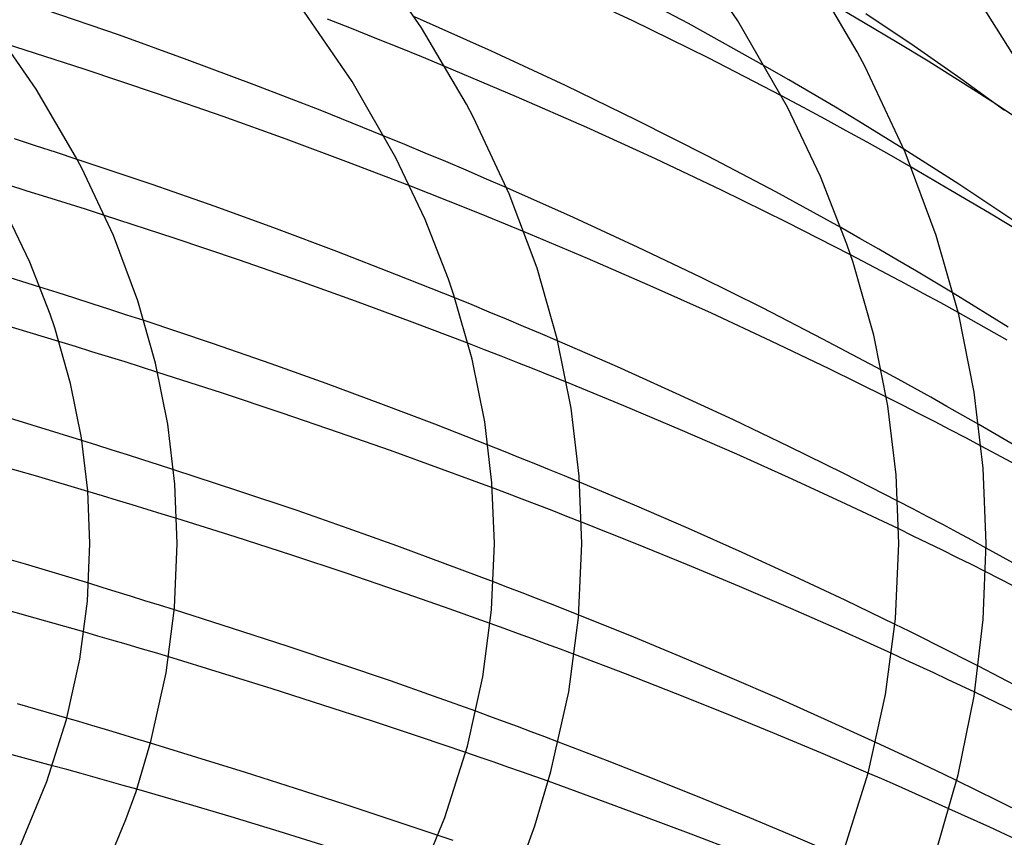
# Model space of a CAD drawing. Header units: millimetres. Extents: x -305 to 305, y -173 to 291.
# Tile 91 of 95: x 124 to 169, y 184 to 221. Entities that reach past the tile are written whole.
import ezdxf

# ---------------------------------------------------------------- set-up
doc = ezdxf.new("R2010")
doc.units = ezdxf.units.MM
doc.layers.add('HIDDEN', color=7, linetype='Continuous')
doc.layers.add('THICK', color=7, linetype='Continuous')

msp = doc.modelspace()

# ---------------------------------------------------------------- linework, layer by layer
at = {"layer": 'HIDDEN'}
for p, q in [((139.462, 220.998), (138.366, 221.427)), ((140.549, 220.567), (139.462, 220.998)), ((141.624, 220.135), (140.549, 220.567)), ((142.688, 219.702), (141.624, 220.135)), ((143.74, 219.268), (142.688, 219.702)), ((159.464, 218.662), (158.378, 219.287)), ((160.541, 218.034), (159.464, 218.662)), ((161.607, 217.401), (160.541, 218.034)), ((160.137, 217.392), (159.132, 217.925)), ((174.832, 213.541), (168.965, 217.532)), ((161.125, 216.861), (160.137, 217.392)), ((162.66, 216.767), (161.607, 217.401)), ((162.097, 216.331), (161.125, 216.861)), ((163.699, 216.13), (162.66, 216.767)), ((163.059, 215.8), (162.097, 216.331)), ((125.021, 215.64), (124.053, 215.952)), ((141.9, 215.701), (140.96, 216.087)), ((164.052, 215.24), (163.059, 215.8)), ((164.724, 215.493), (163.699, 216.13)), ((125.98, 215.329), (125.021, 215.64)), ((126.923, 215.021), (125.98, 215.329)), ((142.838, 215.311), (141.9, 215.701)), ((143.774, 214.918), (142.838, 215.311)), ((144.707, 214.521), (143.774, 214.918)), ((165.069, 214.659), (164.052, 215.24)), ((145.638, 214.121), (144.707, 214.521)), ((146.564, 213.719), (145.638, 214.121)), ((124.635, 213.573), (123.743, 213.848)), ((125.526, 213.295), (124.635, 213.573)), ((143.026, 213.454), (142.136, 213.802)), ((126.413, 213.016), (125.526, 213.295)), ((127.295, 212.736), (126.413, 213.016)), ((143.91, 213.104), (143.026, 213.454)), ((144.786, 212.754), (143.91, 213.104)), ((128.17, 212.457), (127.295, 212.736)), ((145.656, 212.404), (144.786, 212.754)), ((146.517, 212.053), (145.656, 212.404)), ((147.371, 211.701), (146.517, 212.053)), ((162.714, 211.405), (161.84, 211.899)), ((163.582, 210.908), (162.714, 211.405)), ((164.444, 210.409), (163.582, 210.908)), ((163.133, 210.215), (162.287, 210.657)), ((165.301, 209.907), (164.444, 210.409)), ((163.971, 209.773), (163.133, 210.215)), ((166.15, 209.402), (165.301, 209.907)), ((164.799, 209.332), (163.971, 209.773)), ((126.009, 208.928), (125.211, 209.181)), ((165.616, 208.892), (164.799, 209.332)), ((166.992, 208.896), (166.15, 209.402)), ((126.81, 208.672), (126.009, 208.928)), ((127.61, 208.415), (126.81, 208.672)), ((144.98, 208.36), (144.188, 208.682)), ((166.421, 208.453), (165.616, 208.892)), ((128.408, 208.158), (127.61, 208.415)), ((129.198, 207.901), (128.408, 208.158)), ((145.766, 208.036), (144.98, 208.36)), ((167.216, 208.015), (166.421, 208.453)), ((129.979, 207.646), (129.198, 207.901)), ((146.55, 207.711), (145.766, 208.036)), ((147.333, 207.382), (146.55, 207.711)), ((148.115, 207.051), (147.333, 207.382)), ((148.895, 206.718), (148.115, 207.051)), ((126.839, 206.459), (126.081, 206.691)), ((127.596, 206.225), (126.839, 206.459)), ((145.555, 206.314), (144.792, 206.609)), ((146.313, 206.018), (145.555, 206.314)), ((128.353, 205.99), (127.596, 206.225)), ((129.107, 205.754), (128.353, 205.99)), ((147.067, 205.722), (146.313, 206.018)), ((129.858, 205.517), (129.107, 205.754)), ((130.606, 205.279), (129.858, 205.517)), ((147.816, 205.425), (147.067, 205.722)), ((148.561, 205.127), (147.816, 205.425)), ((164.465, 204.964), (163.706, 205.378)), ((149.301, 204.829), (148.561, 205.127)), ((165.214, 204.552), (164.465, 204.964)), ((165.956, 204.139), (165.214, 204.552)), ((164.669, 203.774), (163.934, 204.145)), ((166.695, 203.724), (165.956, 204.139)), ((165.4, 203.402), (164.669, 203.774)), ((167.43, 203.307), (166.695, 203.724)), ((166.126, 203.028), (165.4, 203.402)), ((168.161, 202.888), (167.43, 203.307)), ((166.847, 202.655), (166.126, 203.028)), ((167.563, 202.28), (166.847, 202.655)), ((168.273, 201.906), (167.563, 202.28)), ((127.826, 201.943), (127.135, 202.161)), ((128.523, 201.723), (127.826, 201.943)), ((146.42, 201.675), (145.71, 201.957)), ((129.225, 201.501), (128.523, 201.723)), ((129.928, 201.276), (129.225, 201.501)), ((147.126, 201.393), (146.42, 201.675)), ((147.826, 201.11), (147.126, 201.393)), ((130.632, 201.05), (129.928, 201.276)), ((131.335, 200.824), (130.632, 201.05)), ((148.522, 200.828), (147.826, 201.11)), ((149.212, 200.545), (148.522, 200.828)), ((149.899, 200.261), (149.212, 200.545)), ((146.594, 199.736), (145.908, 199.994)), ((128.083, 199.633), (127.407, 199.836)), ((128.762, 199.427), (128.083, 199.633)), ((147.278, 199.477), (146.594, 199.736)), ((129.442, 199.22), (128.762, 199.427)), ((130.122, 199.011), (129.442, 199.22)), ((147.96, 199.216), (147.278, 199.477)), ((148.639, 198.955), (147.96, 199.216)), ((165.143, 199.032), (164.453, 199.391)), ((130.802, 198.801), (130.122, 199.011)), ((131.481, 198.59), (130.802, 198.801)), ((149.315, 198.693), (148.639, 198.955)), ((149.988, 198.431), (149.315, 198.693)), ((165.827, 198.674), (165.143, 199.032)), ((166.506, 198.315), (165.827, 198.674)), ((167.177, 197.957), (166.506, 198.315)), ((165.162, 197.796), (164.494, 198.119)), ((165.829, 197.471), (165.162, 197.796)), ((167.842, 197.6), (167.177, 197.957)), ((166.495, 197.145), (165.829, 197.471)), ((168.499, 197.244), (167.842, 197.6)), ((167.159, 196.816), (166.495, 197.145)), ((167.821, 196.486), (167.159, 196.816)), ((168.481, 196.154), (167.821, 196.486)), ((128.07, 195.443), (127.446, 195.635)), ((146.614, 195.448), (145.956, 195.7)), ((147.27, 195.196), (146.614, 195.448)), ((128.708, 195.245), (128.07, 195.443)), ((129.359, 195.043), (128.708, 195.245)), ((130.02, 194.837), (129.359, 195.043)), ((147.923, 194.943), (147.27, 195.196)), ((130.689, 194.627), (130.02, 194.837)), ((131.365, 194.414), (130.689, 194.627)), ((148.573, 194.689), (147.923, 194.943)), ((149.219, 194.435), (148.573, 194.689)), ((149.863, 194.18), (149.219, 194.435)), ((146.455, 193.563), (145.809, 193.797)), ((164.968, 193.438), (164.327, 193.753)), ((127.868, 193.222), (127.23, 193.407)), ((128.509, 193.036), (127.868, 193.222)), ((147.1, 193.327), (146.455, 193.563)), ((147.745, 193.091), (147.1, 193.327)), ((165.607, 193.12), (164.968, 193.438)), ((129.155, 192.846), (128.509, 193.036)), ((129.803, 192.655), (129.155, 192.846)), ((148.388, 192.853), (147.745, 193.091)), ((149.029, 192.614), (148.388, 192.853)), ((166.243, 192.802), (165.607, 193.12)), ((166.878, 192.482), (166.243, 192.802)), ((130.454, 192.461), (129.803, 192.655)), ((131.108, 192.265), (130.454, 192.461)), ((149.669, 192.375), (149.029, 192.614)), ((164.823, 192.125), (164.18, 192.42)), ((167.51, 192.162), (166.878, 192.482)), ((165.462, 191.829), (164.823, 192.125)), ((168.138, 191.84), (167.51, 192.162)), ((166.096, 191.534), (165.462, 191.829)), ((166.725, 191.239), (166.096, 191.534)), ((167.35, 190.945), (166.725, 191.239)), ((167.969, 190.65), (167.35, 190.945)), ((145.79, 189.547), (145.156, 189.779)), ((127.001, 189.309), (126.447, 189.47)), ((127.592, 189.135), (127.001, 189.309)), ((146.423, 189.315), (145.79, 189.547)), ((147.054, 189.081), (146.423, 189.315)), ((128.218, 188.948), (127.592, 189.135)), ((128.876, 188.751), (128.218, 188.948)), ((129.562, 188.543), (128.876, 188.751)), ((147.684, 188.847), (147.054, 189.081)), ((148.312, 188.611), (147.684, 188.847)), ((130.275, 188.326), (129.562, 188.543)), ((148.939, 188.375), (148.312, 188.611)), ((164.079, 188.061), (163.452, 188.352)), ((145.351, 187.673), (144.691, 187.9)), ((164.702, 187.771), (164.079, 188.061)), ((145.996, 187.45), (145.351, 187.673)), ((146.623, 187.231), (145.996, 187.45)), ((165.319, 187.48), (164.702, 187.771)), ((165.931, 187.19), (165.319, 187.48)), ((126.447, 187.111), (125.79, 187.291)), ((127.099, 186.93), (126.447, 187.111)), ((127.745, 186.75), (127.099, 186.93)), ((147.237, 187.014), (146.623, 187.231)), ((147.85, 186.797), (147.237, 187.014)), ((163.724, 186.685), (163.104, 186.955)), ((166.539, 186.9), (165.931, 187.19)), ((167.144, 186.609), (166.539, 186.9)), ((128.385, 186.57), (127.745, 186.75)), ((129.02, 186.391), (128.385, 186.57)), ((148.463, 186.578), (147.85, 186.797)), ((164.342, 186.415), (163.724, 186.685)), ((129.647, 186.212), (129.02, 186.391)), ((164.958, 186.143), (164.342, 186.415)), ((165.572, 185.872), (164.958, 186.143)), ((166.183, 185.599), (165.572, 185.872)), ((166.792, 185.326), (166.183, 185.599)), ((144.115, 183.866), (143.432, 184.099))]:
    msp.add_line(p, q, dxfattribs=at)
at = {"layer": 'THICK'}
for p, q in [((156.715, 240.525), (180.741, 202.213)), ((157.139, 221.362), (154.3, 225.483)), ((142.675, 221.036), (140.178, 224.635)), ((162.589, 219.945), (160.299, 223.849)), ((152.332, 221.358), (148.817, 223.018)), ((154.885, 221.228), (151.188, 223.18)), ((139.491, 218.588), (136.978, 222.235)), ((162.891, 221.276), (161.289, 222.217)), ((128.854, 220.696), (125.463, 221.864)), ((165.202, 220.193), (162.992, 221.678)), ((125.051, 218.223), (122.856, 221.387)), ((145.869, 219.969), (142.353, 221.534)), ((155.773, 219.657), (152.332, 221.358)), ((158.378, 219.287), (154.885, 221.228)), ((159.402, 217.414), (157.139, 221.362)), ((164.427, 220.359), (162.891, 221.276)), ((131.952, 219.577), (128.854, 220.696)), ((144.72, 217.551), (142.675, 221.036)), ((127.234, 219.143), (123.649, 220.3)), ((165.834, 219.505), (164.427, 220.359)), ((149.258, 218.395), (145.869, 219.969)), ((162.956, 219.251), (162.589, 219.945)), ((167.331, 218.71), (165.202, 220.193)), ((135.017, 218.43), (131.952, 219.577)), ((159.132, 217.925), (155.773, 219.657)), ((167.051, 218.753), (165.834, 219.505)), ((130.588, 218.022), (127.234, 219.143)), ((147.008, 217.887), (143.74, 219.268)), ((164.787, 215.344), (162.956, 219.251)), ((138.027, 217.264), (135.017, 218.43)), ((141.494, 215.094), (139.491, 218.588)), ((168.037, 218.13), (167.051, 218.753)), ((169.336, 217.26), (167.331, 218.71)), ((126.85, 215.157), (125.051, 218.223)), ((133.599, 216.976), (130.588, 218.022)), ((152.536, 216.805), (149.258, 218.395)), ((168.965, 217.532), (168.037, 218.13)), ((145.047, 216.931), (144.72, 217.551)), ((150.227, 216.472), (147.008, 217.887)), ((140.96, 216.087), (138.027, 217.264)), ((160.913, 214.233), (159.402, 217.414)), ((136.475, 215.941), (133.599, 216.976)), ((146.682, 213.442), (145.047, 216.931)), ((155.76, 215.173), (152.536, 216.805)), ((153.365, 215.042), (150.227, 216.472)), ((139.326, 214.88), (136.475, 215.941)), ((167.237, 213.883), (164.724, 215.493)), ((166.207, 211.545), (164.787, 215.344)), ((127.138, 214.611), (126.85, 215.157)), ((130.348, 213.874), (126.923, 215.021)), ((142.136, 213.802), (139.326, 214.88)), ((142.832, 212.274), (141.494, 215.094)), ((156.39, 213.61), (153.365, 215.042)), ((158.876, 213.529), (155.76, 215.173)), ((128.578, 211.54), (127.138, 214.611)), ((166.882, 213.602), (165.069, 214.659)), ((162.119, 211.146), (160.913, 214.233)), ((133.233, 212.86), (130.348, 213.874)), ((149.614, 212.362), (146.564, 213.719)), ((159.364, 212.147), (156.39, 213.61)), ((161.84, 211.899), (158.876, 213.529)), ((168.641, 212.558), (166.882, 213.602)), ((169.71, 212.234), (167.237, 213.883)), ((147.951, 210.048), (146.682, 213.442)), ((124.751, 210.316), (123.585, 212.774)), ((136.031, 211.842), (133.233, 212.86)), ((131.363, 211.416), (128.17, 212.457)), ((143.9, 209.541), (142.832, 212.274)), ((152.576, 210.996), (149.614, 212.362)), ((162.287, 210.657), (159.364, 212.147)), ((170.261, 211.578), (168.641, 212.558)), ((138.8, 210.802), (136.031, 211.842)), ((150.263, 210.484), (147.371, 211.701)), ((129.695, 208.552), (128.578, 211.54)), ((134.35, 210.411), (131.363, 211.416)), ((167.237, 207.928), (166.207, 211.545)), ((141.524, 209.746), (138.8, 210.802)), ((155.435, 209.627), (152.576, 210.996)), ((162.404, 210.306), (162.119, 211.146)), ((125.211, 209.181), (121.555, 210.322)), ((125.681, 207.935), (124.751, 210.316)), ((137.053, 209.47), (134.35, 210.411)), ((153.123, 209.24), (150.263, 210.484)), ((148.871, 206.817), (147.951, 210.048)), ((163.35, 206.988), (162.404, 210.306)), ((139.655, 208.535), (137.053, 209.47)), ((144.188, 208.682), (141.524, 209.746)), ((144.148, 208.808), (143.9, 209.541)), ((158.26, 208.225), (155.435, 209.627)), ((155.93, 207.979), (153.123, 209.24)), ((130.505, 205.705), (129.695, 208.552)), ((142.238, 207.58), (139.655, 208.535)), ((144.984, 205.876), (144.148, 208.808)), ((169.498, 207.352), (166.992, 208.896)), ((161.029, 206.802), (158.26, 208.225)), ((125.892, 207.311), (125.681, 207.935)), ((133.113, 206.603), (129.979, 207.646)), ((158.661, 206.713), (155.93, 207.979)), ((169.457, 206.748), (167.216, 208.015)), ((167.949, 204.378), (167.237, 207.928)), ((126.081, 206.691), (123.455, 207.48)), ((126.618, 204.764), (125.892, 207.311)), ((144.792, 206.609), (142.238, 207.58)), ((149.508, 203.644), (148.871, 206.817)), ((151.634, 205.525), (148.895, 206.718)), ((161.311, 205.444), (158.661, 206.713)), ((163.706, 205.378), (161.029, 206.802)), ((164, 203.746), (163.35, 206.988)), ((135.791, 205.673), (133.113, 206.603)), ((145.558, 203.012), (144.984, 205.876)), ((131.066, 202.909), (130.505, 205.705)), ((138.307, 204.769), (135.791, 205.673)), ((154.321, 204.317), (151.634, 205.525)), ((163.934, 204.145), (161.311, 205.444)), ((133.521, 204.338), (130.606, 205.279)), ((127.116, 202.278), (126.618, 204.764)), ((140.806, 203.845), (138.307, 204.769)), ((151.921, 203.752), (149.301, 204.829)), ((136.298, 203.416), (133.521, 204.338)), ((156.935, 203.105), (154.321, 204.317)), ((168.363, 200.905), (167.949, 204.378)), ((143.277, 202.906), (140.806, 203.845)), ((149.878, 200.539), (149.508, 203.644)), ((154.52, 202.651), (151.921, 203.752)), ((164.376, 200.588), (164, 203.746)), ((127.135, 202.161), (123.826, 203.185)), ((138.876, 202.536), (136.298, 203.416)), ((159.469, 201.891), (156.935, 203.105)), ((131.392, 200.173), (131.066, 202.909)), ((145.71, 201.957), (143.277, 202.906)), ((145.89, 200.222), (145.558, 203.012)), ((157.092, 201.531), (154.52, 202.651)), ((170.396, 201.58), (168.161, 202.888)), ((127.405, 199.857), (127.116, 202.278)), ((141.246, 201.701), (138.876, 202.536)), ((161.98, 200.65), (159.469, 201.891)), ((170.444, 200.74), (168.273, 201.906)), ((143.585, 200.855), (141.246, 201.701)), ((159.622, 200.397), (157.092, 201.531)), ((125.011, 200.542), (122.618, 201.227)), ((145.908, 199.994), (143.585, 200.855)), ((168.5, 197.46), (168.363, 200.905)), ((127.407, 199.836), (125.011, 200.542)), ((134.273, 199.865), (131.335, 200.824)), ((150, 197.459), (149.878, 200.539)), ((164.453, 199.391), (161.98, 200.65)), ((164.5, 197.454), (164.376, 200.588)), ((131.5, 197.458), (131.392, 200.173)), ((146, 197.454), (145.89, 200.222)), ((152.403, 199.207), (149.899, 200.261)), ((162.094, 199.257), (159.622, 200.397)), ((127.5, 197.454), (127.405, 199.857)), ((136.975, 198.958), (134.273, 199.865)), ((154.884, 198.132), (152.403, 199.207)), ((164.494, 198.119), (162.094, 199.257)), ((139.309, 198.144), (136.975, 198.958)), ((134.14, 197.751), (131.481, 198.59)), ((152.44, 197.458), (149.988, 198.431)), ((136.733, 196.912), (134.14, 197.751)), ((141.54, 197.344), (139.309, 198.144)), ((157.329, 197.044), (154.884, 198.132)), ((127.386, 194.818), (127.5, 197.458)), ((131.374, 194.509), (131.5, 197.454)), ((143.757, 196.528), (141.54, 197.344)), ((145.868, 194.415), (146, 197.459)), ((149.854, 194.075), (150, 197.454)), ((154.838, 196.481), (152.44, 197.458)), ((164.35, 194.012), (164.5, 197.459)), ((168.361, 193.971), (168.5, 197.454)), ((124.557, 196.506), (122.196, 197.189)), ((139.221, 196.089), (136.733, 196.912)), ((159.722, 195.95), (157.329, 197.044)), ((170.568, 196.102), (168.499, 197.244)), ((127.446, 195.635), (124.557, 196.506)), ((145.956, 195.7), (143.757, 196.528)), ((157.208, 195.489), (154.838, 196.481)), ((141.563, 195.294), (139.221, 196.089)), ((162.048, 194.856), (159.722, 195.95)), ((170.515, 195.115), (168.481, 196.154)), ((159.563, 194.478), (157.208, 195.489)), ((143.721, 194.542), (141.563, 195.294)), ((125.004, 194.038), (122.703, 194.676)), ((127.037, 192.158), (127.386, 194.818)), ((164.327, 193.753), (162.048, 194.856)), ((130.991, 191.544), (131.374, 194.509)), ((133.983, 193.58), (131.365, 194.414)), ((145.809, 193.797), (143.721, 194.542)), ((145.467, 191.349), (145.868, 194.415)), ((152.202, 193.239), (149.863, 194.18)), ((161.89, 193.453), (159.563, 194.478)), ((127.23, 193.407), (125.004, 194.038)), ((149.409, 190.67), (149.854, 194.075)), ((163.896, 190.54), (164.35, 194.012)), ((167.939, 190.466), (168.361, 193.971)), ((136.571, 192.74), (133.983, 193.58)), ((154.495, 192.292), (152.202, 193.239)), ((164.18, 192.42), (161.89, 193.453)), ((139.028, 191.926), (136.571, 192.74)), ((151.992, 191.491), (149.669, 192.375)), ((126.431, 189.409), (127.037, 192.158)), ((133.473, 191.543), (131.108, 192.265)), ((141.251, 191.169), (139.028, 191.926)), ((156.775, 191.325), (154.495, 192.292)), ((130.295, 188.399), (130.991, 191.544)), ((135.834, 190.807), (133.473, 191.543)), ((154.284, 190.599), (151.992, 191.491)), ((170.13, 190.805), (168.138, 191.84)), ((143.218, 190.477), (141.251, 191.169)), ((144.767, 188.182), (145.467, 191.349)), ((159.035, 190.343), (156.775, 191.325)), ((138.162, 190.065), (135.834, 190.807)), ((148.591, 187.031), (149.409, 190.67)), ((156.537, 189.701), (154.284, 190.599)), ((163.104, 186.955), (163.896, 190.54)), ((169.893, 189.721), (167.969, 190.65)), ((126.447, 189.47), (124.187, 190.114)), ((140.432, 189.327), (138.162, 190.065)), ((145.156, 189.779), (143.218, 190.477)), ((161.264, 189.35), (159.035, 190.343)), ((167.212, 186.874), (167.939, 190.466)), ((158.744, 188.799), (156.537, 189.701)), ((125.538, 186.575), (126.431, 189.409)), ((142.617, 188.602), (140.432, 189.327)), ((163.452, 188.352), (161.264, 189.35)), ((160.93, 187.885), (158.744, 188.799)), ((129.616, 186.118), (130.295, 188.399)), ((132.391, 187.673), (130.275, 188.326)), ((144.691, 187.9), (142.617, 188.602)), ((151.179, 187.517), (148.939, 188.375)), ((125.79, 187.291), (123.609, 187.882)), ((143.739, 184.917), (144.767, 188.182)), ((163.104, 186.955), (160.93, 187.885)), ((134.625, 186.973), (132.391, 187.673)), ((153.387, 186.652), (151.179, 187.517)), ((136.91, 186.245), (134.625, 186.973)), ((147.846, 184.544), (148.591, 187.031)), ((161.939, 183.26), (163.104, 186.955)), ((124.294, 183.576), (125.538, 186.575)), ((150.659, 185.783), (148.463, 186.578)), ((155.555, 185.783), (153.387, 186.652)), ((166.193, 183.32), (167.212, 186.874)), ((168.998, 185.704), (167.144, 186.609)), ((129.15, 184.828), (129.616, 186.118)), ((131.792, 185.592), (129.647, 186.212)), ((139.183, 185.511), (136.91, 186.245)), ((133.964, 184.947), (131.792, 185.592)), ((152.842, 184.975), (150.659, 185.783)), ((157.68, 184.91), (155.555, 185.783)), ((170.839, 184.786), (168.998, 185.704)), ((141.378, 184.789), (139.183, 185.511)), ((168.657, 184.478), (166.792, 185.326)), ((127.814, 181.661), (129.15, 184.828)), ((136.157, 184.281), (133.964, 184.947)), ((143.432, 184.099), (141.378, 184.789)), ((142.306, 181.464), (143.739, 184.917)), ((155.005, 184.157), (152.842, 184.975)), ((159.791, 184.023), (157.68, 184.91)), ((138.35, 183.6), (136.157, 184.281)), ((147.246, 182.898), (147.846, 184.544)), ((170.488, 183.629), (168.657, 184.478)), ((157.145, 183.33), (155.005, 184.157)), ((161.889, 183.121), (159.791, 184.023))]:
    msp.add_line(p, q, dxfattribs=at)

doc.saveas('drawing.dxf')
